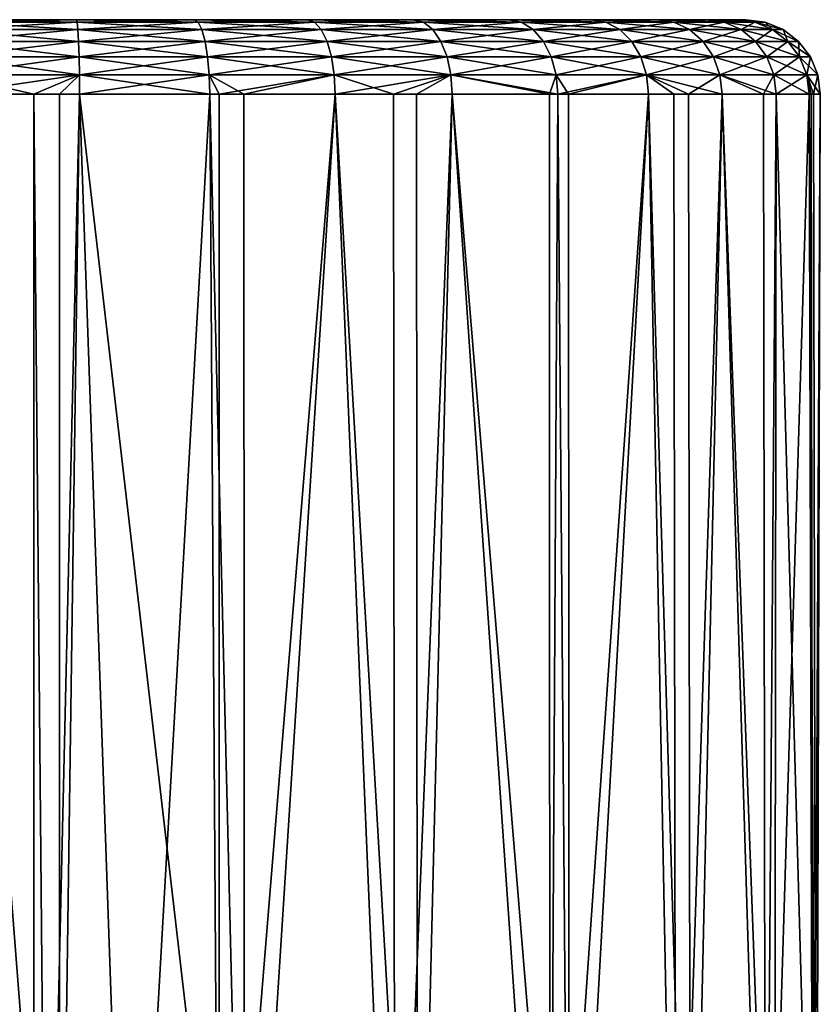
# Model space of a CAD drawing. Extents: x -0.11 to 0.223, y -0.181 to 0.021.
# Tile 130 of 256: x -0.075 to -0.065, y 0.008 to 0.021. Entities that reach past the tile are written whole.
import ezdxf

# ---------------------------------------------------------------- set-up
doc = ezdxf.new("R2010")
doc.units = 0
doc.layers.add('mesh', color=7, linetype='CONTINUOUS')

msp = doc.modelspace()

# ---------------------------------------------------------------- meshes
at = {"layer": 'mesh'}
mesh = msp.add_polyface(dxfattribs=at)
corners = [(-0.075, 0.021, 0.0075), (-0.081786, 0.021, 0.014004), (-0.082788, 0.021, 0.012764), (-0.084097, 0.021, 0.009869), (-0.084366, 0.021, 0.008297), (-0.083566, 0.021, 0.011372), (-0.084097, 0.021, 0.005131), (-0.083566, 0.021, 0.003628), (-0.084366, 0.021, 0.006703), (-0.082788, 0.021, 0.002236), (-0.081786, 0.021, 0.000996), (-0.080743, 0.020966, 0.015266), (-0.08059, 0.021, 0.015058), (-0.081973, 0.020966, 0.014183), (-0.080887, 0.020866, 0.01546), (-0.082147, 0.020866, 0.01435), (-0.08101, 0.020707, 0.015626), (-0.082297, 0.020707, 0.014493), (-0.081105, 0.0205, 0.015754), (-0.082412, 0.0205, 0.014603), (-0.081973, 0.020966, 0.000817), (-0.08059, 0.021, -0.000058), (-0.080743, 0.020966, -0.000266), (-0.082147, 0.020866, 0.00065), (-0.080887, 0.020866, -0.00046), (-0.082297, 0.020707, 0.000506), (-0.08101, 0.020707, -0.000626), (-0.082412, 0.0205, 0.000397), (-0.081105, 0.0205, -0.000754), (-0.079348, 0.020966, 0.016125), (-0.079457, 0.020866, 0.01634), (-0.07955, 0.020707, 0.016525), (-0.079622, 0.0205, 0.016667), (-0.083374, 0.020707, 0.01316), (-0.083202, 0.020866, 0.013044), (-0.083002, 0.020966, 0.012909), (-0.083002, 0.020966, 0.002091), (-0.083202, 0.020866, 0.001956), (-0.083374, 0.020707, 0.00184), (-0.083506, 0.0205, 0.001751), (-0.07955, 0.020707, -0.001525), (-0.079457, 0.020866, -0.00134), (-0.079348, 0.020966, -0.001125), (-0.079232, 0.021, -0.000894)]
mesh.append_faces([[corners[k] for k in face] for face in [(0, 1, 2, 2), (0, 3, 4, 4), (0, 5, 3, 3), (0, 6, 7, 7), (0, 8, 6, 6), (0, 9, 10, 10), (11, 1, 12, 12), (11, 13, 1, 1), (14, 13, 11, 11), (14, 15, 13, 13), (16, 15, 14, 14), (16, 17, 15, 15), (18, 17, 16, 16), (18, 19, 17, 17), (20, 21, 10, 10), (20, 22, 21, 21), (23, 22, 20, 20), (23, 24, 22, 22), (25, 24, 23, 23), (25, 26, 24, 24), (27, 26, 25, 25), (27, 28, 26, 26), (29, 11, 12, 12), (30, 14, 11, 11), (31, 16, 14, 14), (32, 18, 16, 16), (33, 17, 19, 19), (34, 15, 17, 17), (35, 13, 15, 15), (2, 13, 35, 35), (2, 1, 13, 13), (36, 10, 9, 9), (36, 20, 10, 10), (37, 23, 20, 20), (38, 25, 23, 23), (39, 27, 25, 25), (40, 26, 28, 28), (41, 24, 26, 26), (42, 22, 24, 24), (43, 21, 22, 22)]])
mesh = msp.add_polyface(dxfattribs=at)
corners = [(-0.075, 0.021, 0.0075), (-0.077753, 0.021, 0.016488), (-0.079232, 0.021, 0.015894), (-0.08059, 0.021, 0.015058), (-0.081786, 0.021, 0.014004), (-0.082788, 0.021, 0.012764), (-0.083566, 0.021, 0.011372), (-0.084366, 0.021, 0.008297), (-0.084366, 0.021, 0.006703), (-0.081786, 0.021, 0.000996), (-0.08059, 0.021, -0.000058), (-0.083566, 0.021, 0.003628), (-0.082788, 0.021, 0.002236), (-0.079232, 0.021, -0.000894), (-0.077753, 0.021, -0.001488), (-0.077899, 0.020866, -0.001966), (-0.076227, 0.020966, -0.002081), (-0.077828, 0.020966, -0.001735), (-0.07796, 0.020707, -0.002164), (-0.076257, 0.020866, -0.00232), (-0.078006, 0.0205, -0.002316), (-0.076284, 0.020707, -0.002525), (-0.07796, 0.020707, 0.017164), (-0.076304, 0.0205, 0.017683), (-0.078006, 0.0205, 0.017316), (-0.077899, 0.020866, 0.016966), (-0.076284, 0.020707, 0.017525), (-0.077828, 0.020966, 0.016735), (-0.076257, 0.020866, 0.01732), (-0.076227, 0.020966, 0.017081), (-0.07955, 0.020707, 0.016525), (-0.079622, 0.0205, 0.016667), (-0.079457, 0.020866, 0.01634), (-0.079348, 0.020966, 0.016125), (-0.080743, 0.020966, 0.015266), (-0.080887, 0.020866, 0.01546), (-0.08101, 0.020707, 0.015626), (-0.07955, 0.020707, -0.001525), (-0.081105, 0.0205, -0.000754), (-0.079622, 0.0205, -0.001667), (-0.079457, 0.020866, -0.00134), (-0.08101, 0.020707, -0.000626), (-0.079348, 0.020966, -0.001125), (-0.080887, 0.020866, -0.00046), (-0.080743, 0.020966, -0.000266), (-0.079667, 0.020259, -0.001756)]
mesh.append_faces([[corners[k] for k in face] for face in [(0, 1, 2, 2), (0, 3, 4, 4), (2, 3, 0, 0), (5, 6, 0, 0), (7, 8, 0, 0), (0, 9, 10, 10), (11, 12, 0, 0), (0, 13, 14, 14), (10, 13, 0, 0), (15, 16, 17, 17), (18, 19, 15, 15), (20, 21, 18, 18), (22, 23, 24, 24), (25, 26, 22, 22), (27, 28, 25, 25), (1, 29, 27, 27), (30, 24, 31, 31), (30, 22, 24, 24), (32, 22, 30, 30), (32, 25, 22, 22), (33, 25, 32, 32), (33, 27, 25, 25), (2, 27, 33, 33), (2, 1, 27, 27), (33, 3, 2, 2), (32, 34, 33, 33), (30, 35, 32, 32), (31, 36, 30, 30), (37, 38, 39, 39), (40, 41, 37, 37), (42, 43, 40, 40), (13, 44, 42, 42), (42, 14, 13, 13), (42, 17, 14, 14), (40, 17, 42, 42), (40, 15, 17, 17), (37, 15, 40, 40), (37, 18, 15, 15), (39, 18, 37, 37), (39, 20, 18, 18), (45, 20, 39, 39)]])
mesh = msp.add_polyface(dxfattribs=at)
corners = [(-0.075, 0.021, 0.0075), (-0.07302, 0.021, 0.016689), (-0.074601, 0.021, 0.016892), (-0.076194, 0.021, 0.016824), (-0.077753, 0.021, 0.016488), (-0.077753, 0.021, -0.001488), (-0.076194, 0.021, -0.001824), (-0.074601, 0.021, -0.001892), (-0.07302, 0.021, -0.001689), (-0.07459, 0.020966, 0.01715), (-0.076227, 0.020966, 0.017081), (-0.07458, 0.020866, 0.017391), (-0.076257, 0.020866, 0.01732), (-0.074571, 0.020707, 0.017598), (-0.076284, 0.020707, 0.017525), (-0.074564, 0.0205, 0.017757), (-0.076304, 0.0205, 0.017683), (-0.077828, 0.020966, -0.001735), (-0.076227, 0.020966, -0.002081), (-0.077899, 0.020866, -0.001966), (-0.076257, 0.020866, -0.00232), (-0.07796, 0.020707, -0.002164), (-0.076284, 0.020707, -0.002525), (-0.078006, 0.0205, -0.002316), (-0.076304, 0.0205, -0.002683), (-0.072965, 0.020966, 0.016942), (-0.072914, 0.020866, 0.017178), (-0.072871, 0.020707, 0.01738), (-0.072837, 0.0205, 0.017536), (-0.07796, 0.020707, 0.017164), (-0.077899, 0.020866, 0.016966), (-0.077828, 0.020966, 0.016735), (-0.074571, 0.020707, -0.002598), (-0.074564, 0.0205, -0.002757), (-0.07458, 0.020866, -0.002391), (-0.07459, 0.020966, -0.00215), (-0.072965, 0.020966, -0.001942), (-0.072914, 0.020866, -0.002178), (-0.072871, 0.020707, -0.00238), (-0.07456, 0.020259, -0.002857), (-0.072837, 0.0205, -0.002536)]
mesh.append_faces([[corners[k] for k in face] for face in [(0, 1, 2, 2), (0, 3, 4, 4), (2, 3, 0, 0), (0, 5, 6, 6), (0, 7, 8, 8), (6, 7, 0, 0), (9, 3, 2, 2), (9, 10, 3, 3), (11, 10, 9, 9), (11, 12, 10, 10), (13, 12, 11, 11), (13, 14, 12, 12), (15, 14, 13, 13), (15, 16, 14, 14), (17, 6, 5, 5), (17, 18, 6, 6), (19, 20, 18, 18), (21, 22, 20, 20), (23, 24, 22, 22), (25, 2, 1, 1), (25, 9, 2, 2), (26, 11, 9, 9), (27, 13, 11, 11), (28, 15, 13, 13), (29, 14, 16, 16), (30, 12, 14, 14), (31, 10, 12, 12), (4, 3, 10, 10), (32, 24, 33, 33), (32, 22, 24, 24), (34, 22, 32, 32), (34, 20, 22, 22), (35, 20, 34, 34), (35, 18, 20, 20), (7, 18, 35, 35), (7, 6, 18, 18), (35, 8, 7, 7), (34, 36, 35, 35), (32, 37, 34, 34), (33, 38, 32, 32), (39, 40, 33, 33)]])
mesh = msp.add_polyface(dxfattribs=at)
corners = [(-0.075, 0.021, 0.0075), (-0.06879, 0.021, 0.014556), (-0.070072, 0.021, 0.015504), (-0.066794, 0.021, 0.012084), (-0.067686, 0.021, 0.013405), (-0.071495, 0.021, 0.016222), (-0.07302, 0.021, 0.016689), (-0.07302, 0.021, -0.001689), (-0.071495, 0.021, -0.001222), (-0.070072, 0.021, -0.000504), (-0.06879, 0.021, 0.000444), (-0.067686, 0.021, 0.001595), (-0.066794, 0.021, 0.002916), (-0.069936, 0.020966, 0.015725), (-0.071399, 0.020966, 0.016462), (-0.069809, 0.020866, 0.01593), (-0.071309, 0.020866, 0.016686), (-0.069701, 0.020707, 0.016106), (-0.071231, 0.020707, 0.016878), (-0.069617, 0.0205, 0.016242), (-0.071172, 0.0205, 0.017026), (-0.072871, 0.020707, 0.01738), (-0.072837, 0.0205, 0.017536), (-0.072914, 0.020866, 0.017178), (-0.072965, 0.020966, 0.016942), (-0.07459, 0.020966, 0.01715), (-0.07458, 0.020866, 0.017391), (-0.074571, 0.020707, 0.017598), (-0.07459, 0.020966, -0.00215), (-0.072965, 0.020966, -0.001942), (-0.07458, 0.020866, -0.002391), (-0.072914, 0.020866, -0.002178), (-0.074571, 0.020707, -0.002598), (-0.072871, 0.020707, -0.00238), (-0.074564, 0.0205, -0.002757), (-0.072837, 0.0205, -0.002536), (-0.071231, 0.020707, -0.001878), (-0.071172, 0.0205, -0.002026), (-0.071309, 0.020866, -0.001686), (-0.071399, 0.020966, -0.001462), (-0.069936, 0.020966, -0.000725), (-0.069809, 0.020866, -0.00093), (-0.069701, 0.020707, -0.001106), (-0.071135, 0.020259, -0.002118), (-0.069617, 0.0205, -0.001242)]
mesh.append_faces([[corners[k] for k in face] for face in [(0, 1, 2, 2), (3, 4, 0, 0), (0, 5, 6, 6), (2, 5, 0, 0), (0, 7, 8, 8), (0, 9, 10, 10), (8, 9, 0, 0), (11, 12, 0, 0), (13, 5, 2, 2), (13, 14, 5, 5), (15, 16, 14, 14), (17, 18, 16, 16), (19, 20, 18, 18), (21, 20, 22, 22), (21, 18, 20, 20), (23, 18, 21, 21), (23, 16, 18, 18), (24, 16, 23, 23), (24, 14, 16, 16), (6, 14, 24, 24), (6, 5, 14, 14), (23, 25, 24, 24), (21, 26, 23, 23), (22, 27, 21, 21), (28, 29, 7, 7), (30, 31, 29, 29), (32, 33, 31, 31), (34, 35, 33, 33), (36, 35, 37, 37), (36, 33, 35, 35), (38, 33, 36, 36), (38, 31, 33, 33), (39, 31, 38, 38), (39, 29, 31, 31), (8, 29, 39, 39), (8, 7, 29, 29), (39, 9, 8, 8), (38, 40, 39, 39), (36, 41, 38, 38), (37, 42, 36, 36), (43, 44, 37, 37)]])
mesh = msp.add_polyface(dxfattribs=at)
corners = [(-0.075, 0.021, 0.0075), (-0.066137, 0.021, 0.010632), (-0.066794, 0.021, 0.012084), (-0.0656, 0.021, 0.0075), (-0.065735, 0.021, 0.009089), (-0.067686, 0.021, 0.013405), (-0.06879, 0.021, 0.014556), (-0.06879, 0.021, 0.000444), (-0.067686, 0.021, 0.001595), (-0.066794, 0.021, 0.002916), (-0.066137, 0.021, 0.004368), (-0.069809, 0.020866, 0.01593), (-0.071399, 0.020966, 0.016462), (-0.069936, 0.020966, 0.015725), (-0.069701, 0.020707, 0.016106), (-0.071309, 0.020866, 0.016686), (-0.069617, 0.0205, 0.016242), (-0.071231, 0.020707, 0.016878), (-0.069565, 0.020259, 0.016327), (-0.071172, 0.0205, 0.017026), (-0.068619, 0.020966, 0.014751), (-0.070072, 0.021, 0.015504), (-0.068459, 0.020866, 0.014932), (-0.068322, 0.020707, 0.015087), (-0.068217, 0.0205, 0.015206), (-0.068151, 0.020259, 0.015281), (-0.068129, 0.02, 0.015307), (-0.069547, 0.02, 0.016356), (-0.070028, 0.02, 0.016598), (-0.071399, 0.020966, -0.001462), (-0.069936, 0.020966, -0.000725), (-0.070072, 0.021, -0.000504), (-0.071309, 0.020866, -0.001686), (-0.069809, 0.020866, -0.00093), (-0.071231, 0.020707, -0.001878), (-0.069701, 0.020707, -0.001106), (-0.071172, 0.0205, -0.002026), (-0.069617, 0.0205, -0.001242), (-0.071135, 0.020259, -0.002118), (-0.069565, 0.020259, -0.001327), (-0.070338, 0.02, -0.001755), (-0.069547, 0.02, -0.001356), (-0.068151, 0.020259, -0.000281), (-0.068241, 0.02, -0.00039), (-0.068217, 0.0205, -0.000206), (-0.068322, 0.020707, -0.000087), (-0.068459, 0.020866, 0.000068), (-0.068619, 0.020966, 0.000249)]
mesh.append_faces([[corners[k] for k in face] for face in [(0, 1, 2, 2), (3, 4, 0, 0), (0, 5, 6, 6), (0, 7, 8, 8), (0, 9, 10, 10), (11, 12, 13, 13), (14, 15, 11, 11), (16, 17, 14, 14), (18, 19, 16, 16), (20, 21, 6, 6), (20, 13, 21, 21), (22, 13, 20, 20), (22, 11, 13, 13), (23, 11, 22, 22), (23, 14, 11, 11), (24, 14, 23, 23), (24, 16, 14, 14), (25, 16, 24, 24), (25, 18, 16, 16), (26, 18, 25, 25), (26, 27, 18, 18), (27, 28, 18, 18), (29, 30, 31, 31), (32, 33, 30, 30), (34, 35, 33, 33), (36, 37, 35, 35), (38, 39, 37, 37), (40, 41, 39, 39), (42, 39, 43, 43), (44, 39, 42, 42), (44, 37, 39, 39), (45, 37, 44, 44), (45, 35, 37, 37), (46, 35, 45, 45), (46, 33, 35, 35), (47, 33, 46, 46), (47, 30, 33, 33), (7, 30, 47, 47), (7, 31, 30, 30), (47, 8, 7, 7)]])
mesh = msp.add_polyface(dxfattribs=at)
corners = [(-0.075, 0.021, 0.0075), (-0.065735, 0.021, 0.005911), (-0.0656, 0.021, 0.0075), (-0.065735, 0.021, 0.009089), (-0.066137, 0.021, 0.010632), (-0.066137, 0.021, 0.004368), (-0.067686, 0.021, 0.013405), (-0.066794, 0.021, 0.012084), (-0.066568, 0.020966, 0.012211), (-0.067485, 0.020966, 0.001432), (-0.066794, 0.021, 0.002916), (-0.067686, 0.021, 0.001595), (-0.066568, 0.020966, 0.002789), (-0.067297, 0.020866, 0.001281), (-0.067136, 0.020707, 0.001151), (-0.066357, 0.020866, 0.002672), (-0.067013, 0.0205, 0.001051), (-0.066176, 0.020707, 0.002571), (-0.066935, 0.020259, 0.000988), (-0.066038, 0.0205, 0.002493), (-0.066935, 0.020259, 0.014012), (-0.066374, 0.02, 0.013243), (-0.066908, 0.02, 0.014033), (-0.067136, 0.020707, 0.013849), (-0.066038, 0.0205, 0.012507), (-0.067013, 0.0205, 0.013949), (-0.067297, 0.020866, 0.013719), (-0.066176, 0.020707, 0.012429), (-0.067485, 0.020966, 0.013568), (-0.066357, 0.020866, 0.012328), (-0.068151, 0.020259, 0.015281), (-0.067986, 0.02, 0.015158), (-0.068129, 0.02, 0.015307), (-0.068217, 0.0205, 0.015206), (-0.068322, 0.020707, 0.015087), (-0.068459, 0.020866, 0.014932), (-0.068619, 0.020966, 0.014751), (-0.06879, 0.021, 0.014556), (-0.068151, 0.020259, -0.000281), (-0.068241, 0.02, -0.00039), (-0.068129, 0.02, -0.000307), (-0.068619, 0.020966, 0.000249), (-0.068459, 0.020866, 0.000068), (-0.068322, 0.020707, -0.000087), (-0.068217, 0.0205, -0.000206), (-0.066908, 0.02, 0.000967), (-0.066569, 0.02, 0.001469)]
mesh.append_faces([[corners[k] for k in face] for face in [(0, 1, 2, 2), (0, 3, 4, 4), (0, 5, 1, 1), (6, 7, 8, 8), (9, 10, 11, 11), (9, 12, 10, 10), (13, 12, 9, 9), (14, 15, 13, 13), (16, 17, 14, 14), (18, 19, 16, 16), (20, 21, 22, 22), (23, 24, 25, 25), (26, 27, 23, 23), (28, 29, 26, 26), (30, 31, 32, 32), (30, 20, 31, 31), (33, 20, 30, 30), (33, 25, 20, 20), (34, 25, 33, 33), (34, 23, 25, 25), (35, 23, 34, 34), (35, 26, 23, 23), (36, 26, 35, 35), (36, 28, 26, 26), (37, 28, 36, 36), (37, 6, 28, 28), (38, 39, 40, 40), (41, 9, 11, 11), (42, 9, 41, 41), (42, 13, 9, 9), (43, 13, 42, 42), (43, 14, 13, 13), (44, 14, 43, 43), (44, 16, 14, 14), (38, 16, 44, 44), (38, 18, 16, 16), (40, 18, 38, 38), (40, 45, 18, 18), (45, 46, 18, 18), (8, 28, 6, 6), (8, 29, 28, 28)]])
mesh = msp.add_polyface(dxfattribs=at)
corners = [(-0.065893, 0.020966, 0.010718), (-0.066794, 0.021, 0.012084), (-0.066137, 0.021, 0.010632), (-0.066568, 0.020966, 0.012211), (-0.065666, 0.020866, 0.010798), (-0.06548, 0.020966, 0.009132), (-0.065735, 0.021, 0.009089), (-0.065242, 0.020866, 0.009173), (-0.065341, 0.020966, 0.0075), (-0.0656, 0.021, 0.0075), (-0.06548, 0.020966, 0.005868), (-0.065735, 0.021, 0.005911), (-0.067297, 0.020866, 0.001281), (-0.066357, 0.020866, 0.002672), (-0.066568, 0.020966, 0.002789), (-0.067136, 0.020707, 0.001151), (-0.066176, 0.020707, 0.002571), (-0.067013, 0.0205, 0.001051), (-0.066038, 0.0205, 0.002493), (-0.066935, 0.020259, 0.000988), (-0.06595, 0.020259, 0.002445), (-0.066038, 0.0205, 0.012507), (-0.065226, 0.020259, 0.010953), (-0.06595, 0.020259, 0.012555), (-0.066176, 0.020707, 0.012429), (-0.06532, 0.0205, 0.01092), (-0.06547, 0.020707, 0.010867), (-0.066357, 0.020866, 0.012328), (-0.066935, 0.020259, 0.014012), (-0.066374, 0.02, 0.013243), (-0.067013, 0.0205, 0.013949), (-0.067136, 0.020707, 0.013849), (-0.067297, 0.020866, 0.013719), (-0.065921, 0.02, 0.002428), (-0.066569, 0.02, 0.001469), (-0.06532, 0.0205, 0.00408), (-0.06547, 0.020707, 0.004133), (-0.065666, 0.020866, 0.004202), (-0.065893, 0.020966, 0.004282), (-0.066137, 0.021, 0.004368), (-0.066794, 0.021, 0.002916), (-0.065242, 0.020866, 0.005827), (-0.065194, 0.02, 0.010965), (-0.065921, 0.02, 0.012572)]
mesh.append_faces([[corners[k] for k in face] for face in [(0, 1, 2, 2), (0, 3, 1, 1), (4, 3, 0, 0), (5, 2, 6, 6), (5, 0, 2, 2), (7, 0, 5, 5), (7, 4, 0, 0), (8, 6, 9, 9), (8, 5, 6, 6), (10, 9, 11, 11), (12, 13, 14, 14), (15, 16, 13, 13), (17, 18, 16, 16), (19, 20, 18, 18), (21, 22, 23, 23), (24, 25, 21, 21), (24, 26, 25, 25), (27, 26, 24, 24), (28, 23, 29, 29), (30, 23, 28, 28), (30, 21, 23, 23), (31, 24, 21, 21), (32, 27, 24, 24), (19, 33, 20, 20), (19, 34, 33, 33), (35, 18, 20, 20), (36, 18, 35, 35), (36, 16, 18, 18), (37, 16, 36, 36), (37, 13, 16, 16), (38, 13, 37, 37), (38, 14, 13, 13), (39, 14, 38, 38), (39, 40, 14, 14), (38, 11, 39, 39), (38, 10, 11, 11), (37, 10, 38, 38), (36, 41, 37, 37), (4, 27, 3, 3), (4, 26, 27, 27), (23, 42, 43, 43)]])
mesh = msp.add_polyface(dxfattribs=at)
corners = [(-0.065038, 0.020707, 0.009208), (-0.065666, 0.020866, 0.010798), (-0.065242, 0.020866, 0.009173), (-0.0651, 0.020866, 0.0075), (-0.06548, 0.020966, 0.009132), (-0.065341, 0.020966, 0.0075), (-0.064893, 0.020707, 0.0075), (-0.064734, 0.0205, 0.0075), (-0.06548, 0.020966, 0.005868), (-0.0656, 0.021, 0.0075), (-0.065242, 0.020866, 0.005827), (-0.065038, 0.020707, 0.005792), (-0.064882, 0.0205, 0.005765), (-0.064783, 0.020259, 0.005748), (-0.064634, 0.020259, 0.0075), (-0.064783, 0.020259, 0.009252), (-0.064882, 0.0205, 0.009235), (-0.06532, 0.0205, 0.01092), (-0.065226, 0.020259, 0.010953), (-0.06547, 0.020707, 0.010867), (-0.06475, 0.02, 0.009258), (-0.064692, 0.02, 0.008578), (-0.066038, 0.0205, 0.012507), (-0.065226, 0.020259, 0.004047), (-0.065363, 0.02, 0.003661), (-0.065194, 0.02, 0.004035), (-0.06595, 0.020259, 0.002445), (-0.06532, 0.0205, 0.00408), (-0.065666, 0.020866, 0.004202), (-0.06547, 0.020707, 0.004133), (-0.06475, 0.02, 0.005742), (-0.0646, 0.02, 0.0075), (-0.064721, 0.02, 0.006076), (-0.065194, 0.02, 0.010965), (-0.06595, 0.020259, 0.012555)]
mesh.append_faces([[corners[k] for k in face] for face in [(0, 1, 2, 2), (3, 4, 5, 5), (3, 2, 4, 4), (6, 2, 3, 3), (6, 0, 2, 2), (7, 0, 6, 6), (8, 5, 9, 9), (10, 5, 8, 8), (10, 3, 5, 5), (11, 3, 10, 10), (11, 6, 3, 3), (12, 6, 11, 11), (12, 7, 6, 6), (13, 7, 12, 12), (14, 15, 16, 16), (17, 15, 18, 18), (17, 16, 15, 15), (19, 16, 17, 17), (15, 20, 18, 18), (14, 21, 15, 15), (22, 17, 18, 18), (23, 24, 25, 25), (23, 26, 24, 24), (27, 26, 23, 23), (28, 10, 8, 8), (29, 11, 10, 10), (27, 11, 29, 29), (27, 12, 11, 11), (23, 12, 27, 27), (23, 13, 12, 12), (25, 13, 23, 23), (25, 30, 13, 13), (0, 19, 1, 1), (0, 16, 19, 19), (7, 16, 0, 0), (7, 14, 16, 16), (13, 14, 7, 7), (13, 31, 14, 14), (32, 31, 13, 13), (18, 20, 33, 33), (34, 18, 33, 33)]])
mesh = msp.add_polyface(dxfattribs=at)
corners = [(-0.075172, 0.02, -0.002865), (-0.075, 0.001022, -0.0029), (-0.074559, 0.02, -0.002891), (-0.076321, 0.02, -0.002816), (-0.075173, 0.001003, -0.002891), (-0.072343, 0.0009, 0.017555), (-0.072809, 0.02, 0.017667), (-0.072352, 0.02, 0.017527), (-0.074559, 0.02, 0.017891), (-0.074827, 0.0009, 0.017899), (-0.074826, 0.02, 0.017879), (-0.076321, 0.02, 0.017816), (-0.071135, 0.020259, -0.002118), (-0.071122, 0.02, -0.00215), (-0.070338, 0.02, -0.001755), (-0.072816, 0.020259, -0.002633), (-0.072809, 0.02, -0.002667), (-0.072683, 0.02, -0.002628), (-0.076317, 0.020259, -0.002782), (-0.071135, 0.020259, 0.017118), (-0.071122, 0.02, 0.01715), (-0.069565, 0.020259, 0.016327), (-0.071172, 0.0205, 0.017026), (-0.07456, 0.020259, 0.017857), (-0.076304, 0.0205, 0.017683), (-0.074564, 0.0205, 0.017757), (-0.076317, 0.020259, 0.017782), (-0.078035, 0.020259, -0.002412), (-0.076304, 0.0205, -0.002683), (-0.070028, 0.02, 0.016598), (-0.072816, 0.020259, 0.017633), (-0.072837, 0.0205, 0.017536), (-0.078006, 0.0205, 0.017316), (-0.07456, 0.020259, -0.002857), (-0.074564, 0.0205, -0.002757), (-0.072837, 0.0205, -0.002536), (-0.071172, 0.0205, -0.002026), (-0.069565, 0.020259, -0.001327)]
mesh.append_faces([[corners[k] for k in face] for face in [(0, 1, 2, 2), (3, 4, 0, 0), (5, 6, 7, 7), (5, 8, 6, 6), (9, 10, 8, 8), (9, 11, 10, 10), (12, 13, 14, 14), (15, 16, 17, 17), (18, 3, 0, 0), (19, 20, 7, 7), (21, 19, 22, 22), (23, 24, 25, 25), (23, 26, 24, 24), (27, 18, 28, 28), (21, 20, 19, 19), (21, 29, 20, 20), (30, 7, 6, 6), (30, 19, 7, 7), (31, 19, 30, 30), (31, 22, 19, 19), (30, 25, 31, 31), (30, 23, 25, 25), (6, 23, 30, 30), (6, 8, 23, 23), (23, 11, 26, 26), (23, 10, 11, 11), (8, 10, 23, 23), (32, 24, 26, 26), (27, 3, 18, 18), (33, 0, 2, 2), (33, 18, 0, 0), (34, 18, 33, 33), (34, 28, 18, 18), (33, 15, 35, 35), (2, 15, 33, 33), (2, 16, 15, 15), (12, 17, 13, 13), (12, 15, 17, 17), (36, 15, 12, 12), (36, 35, 15, 15), (14, 37, 12, 12)]])
mesh = msp.add_polyface(dxfattribs=at)
corners = [(-0.069547, 0.02, -0.001356), (-0.068234, 0.0009, -0.000398), (-0.068241, 0.02, -0.00039), (-0.070321, 0.0009, -0.001788), (-0.070338, 0.02, -0.001755), (-0.068129, 0.02, -0.000307), (-0.066908, 0.02, 0.000967), (-0.066541, 0.0009, 0.00145), (-0.065921, 0.02, 0.002428), (-0.065339, 0.0009, 0.00365), (-0.065363, 0.02, 0.003661), (-0.066569, 0.02, 0.001469), (-0.065194, 0.02, 0.004035), (-0.06475, 0.02, 0.005742), (-0.064698, 0.0009, 0.006074), (-0.0646, 0.02, 0.0075), (-0.064656, 0.0009, 0.008581), (-0.064692, 0.02, 0.008578), (-0.064721, 0.02, 0.006076), (-0.06475, 0.02, 0.009258), (-0.066344, 0.0009, 0.013264), (-0.065921, 0.02, 0.012572), (-0.065216, 0.0009, 0.011025), (-0.066908, 0.02, 0.014033), (-0.067975, 0.0009, 0.015168), (-0.067986, 0.02, 0.015158), (-0.066374, 0.02, 0.013243), (-0.068129, 0.02, 0.015307), (-0.069547, 0.02, 0.016356), (-0.070014, 0.0009, 0.016627), (-0.070028, 0.02, 0.016598), (-0.064783, 0.020259, 0.005748), (-0.06595, 0.020259, 0.002445), (-0.069565, 0.020259, -0.001327), (-0.066935, 0.020259, 0.014012), (-0.06595, 0.020259, 0.012555), (-0.064783, 0.020259, 0.009252), (-0.064634, 0.020259, 0.0075), (-0.068474, 0.0009, 0.000933), (-0.068361, 0.0009, 0.001067), (-0.068767, 0.0009, 0.000545), (-0.069116, 0.0009, 0.000082), (-0.066468, 0.0009, 0.002738), (-0.066436, 0.0009, 0.003162), (-0.065194, 0.02, 0.010965)]
mesh.append_faces([[corners[k] for k in face] for face in [(0, 1, 2, 2), (0, 3, 1, 1), (4, 3, 0, 0), (1, 5, 2, 2), (1, 6, 5, 5), (7, 6, 1, 1), (8, 9, 10, 10), (8, 7, 9, 9), (11, 7, 8, 8), (11, 6, 7, 7), (9, 12, 10, 10), (9, 13, 12, 12), (14, 13, 9, 9), (15, 16, 17, 17), (15, 14, 16, 16), (18, 14, 15, 15), (18, 13, 14, 14), (16, 19, 17, 17), (20, 21, 22, 22), (23, 24, 25, 25), (23, 20, 24, 24), (26, 20, 23, 23), (26, 21, 20, 20), (24, 27, 25, 25), (24, 28, 27, 27), (29, 28, 24, 24), (30, 28, 29, 29), (31, 13, 18, 18), (32, 8, 10, 10), (33, 0, 2, 2), (34, 23, 25, 25), (35, 21, 26, 26), (36, 17, 19, 19), (37, 15, 17, 17), (38, 39, 1, 1), (1, 40, 38, 38), (41, 40, 1, 1), (42, 43, 9, 9), (16, 44, 19, 19), (22, 44, 16, 16), (22, 21, 44, 44)]])
mesh = msp.add_polyface(dxfattribs=at)
corners = [(-0.07389, 0.0009, -0.002841), (-0.07268, 0.0009, -0.002638), (-0.072809, 0.02, -0.002667), (-0.074559, 0.02, -0.002891), (-0.075, 0.001022, -0.0029), (-0.075172, 0.02, -0.002865), (-0.075173, 0.001003, -0.002891), (-0.076321, 0.02, -0.002816), (-0.07611, 0.0009, -0.002841), (-0.077651, 0.02, -0.002529), (-0.077657, 0.0009, -0.002555), (-0.078045, 0.02, -0.002444), (-0.079986, 0.0009, -0.001627), (-0.079682, 0.02, -0.001786), (-0.072683, 0.02, -0.002628), (-0.071122, 0.02, -0.00215), (-0.070321, 0.0009, -0.001788), (-0.070338, 0.02, -0.001755), (-0.071122, 0.02, 0.01715), (-0.072343, 0.0009, 0.017555), (-0.072352, 0.02, 0.017527), (-0.070014, 0.0009, 0.016627), (-0.070028, 0.02, 0.016598), (-0.074827, 0.0009, 0.017899), (-0.074559, 0.02, 0.017891), (-0.07732, 0.0009, 0.017638), (-0.076321, 0.02, 0.017816), (-0.079679, 0.0009, 0.016788), (-0.078045, 0.02, 0.017444), (-0.081742, 0.02, 0.015371), (-0.081184, 0.02, 0.015862), (-0.081766, 0.0009, 0.015398), (-0.081184, 0.02, -0.000862), (-0.082025, 0.0009, -0.000168), (-0.079974, 0.02, -0.001607), (-0.081997, 0.0009, 0.011869), (-0.08243, 0.0009, 0.011738), (-0.0815, 0.0009, 0.011919), (-0.082717, 0.0009, 0.00145), (-0.082317, 0.0009, 0.001348), (-0.071245, 0.0009, -0.001795), (-0.070691, 0.0009, -0.001399), (-0.067975, 0.0009, 0.015168), (-0.0685, 0.0009, 0.011919), (-0.081779, 0.0009, 0.001172), (-0.081639, 0.0009, 0.001067), (-0.08194, 0.0009, 0.001243), (-0.082133, 0.0009, 0.001302), (-0.079679, 0.02, 0.016788), (-0.082508, 0.02, 0.000304), (-0.083651, 0.02, 0.001739)]
mesh.append_faces([[corners[k] for k in face] for face in [(0, 1, 2, 2), (3, 0, 2, 2), (3, 4, 0, 0), (5, 6, 4, 4), (7, 8, 6, 6), (9, 8, 7, 7), (9, 10, 8, 8), (11, 10, 9, 9), (11, 12, 10, 10), (13, 12, 11, 11), (1, 14, 2, 2), (1, 15, 14, 14), (16, 15, 1, 1), (17, 15, 16, 16), (18, 19, 20, 20), (18, 21, 19, 19), (22, 21, 18, 18), (23, 24, 19, 19), (25, 26, 23, 23), (27, 28, 25, 25), (29, 30, 31, 31), (12, 32, 33, 33), (13, 34, 12, 12), (31, 35, 36, 36), (31, 37, 35, 35), (27, 37, 31, 31), (33, 38, 39, 39), (16, 40, 41, 41), (37, 42, 43, 43), (37, 21, 42, 42), (19, 21, 37, 37), (37, 23, 19, 19), (37, 25, 23, 23), (27, 25, 37, 37), (33, 44, 45, 45), (46, 44, 33, 33), (33, 47, 46, 46), (39, 47, 33, 33), (31, 48, 27, 27), (30, 48, 31, 31), (49, 50, 33, 33)]])

doc.saveas('drawing.dxf')
